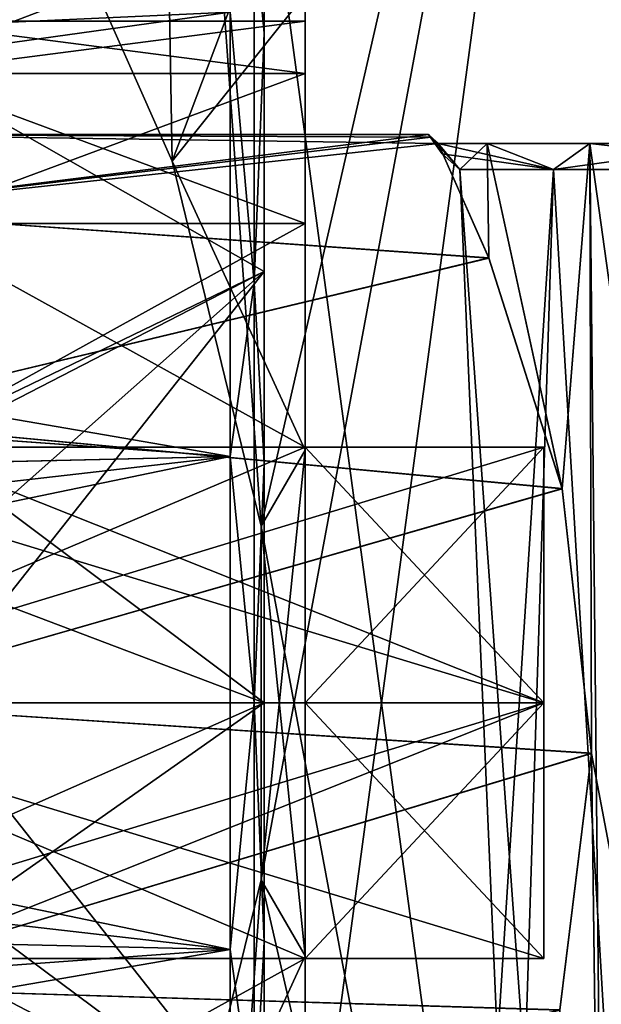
# Model space of a CAD drawing. Header units: millimetres. Extents: x -125 to 171, y -35 to 1363.
# Tile 233 of 256: x 33.35 to 38.47, y 698.35 to 707.01. Entities that reach past the tile are written whole.
import ezdxf

# ---------------------------------------------------------------- set-up
doc = ezdxf.new("R2010")
doc.units = ezdxf.units.MM
doc.header["$LTSCALE"] = 65.185185
for name, color, linetype in [('1613', 7, 'CONTINUOUS'), ('1614', 7, 'CONTINUOUS'), ('1615', 7, 'CONTINUOUS'), ('1616', 7, 'CONTINUOUS'), ('1649', 7, 'CONTINUOUS'), ('1650', 7, 'CONTINUOUS'), ('1653', 7, 'CONTINUOUS'), ('1655', 7, 'CONTINUOUS'), ('1656', 7, 'CONTINUOUS'), ('1663', 7, 'CONTINUOUS'), ('1664', 7, 'CONTINUOUS'), ('1665', 7, 'CONTINUOUS'), ('1666', 7, 'CONTINUOUS'), ('1667', 7, 'CONTINUOUS'), ('1676', 7, 'CONTINUOUS'), ('1677', 7, 'CONTINUOUS'), ('1678', 7, 'CONTINUOUS'), ('1679', 7, 'CONTINUOUS'), ('1680', 7, 'CONTINUOUS'), ('1681', 7, 'CONTINUOUS'), ('1682', 7, 'CONTINUOUS'), ('1683', 7, 'CONTINUOUS'), ('1684', 7, 'CONTINUOUS'), ('1712', 7, 'CONTINUOUS'), ('1714', 7, 'CONTINUOUS'), ('1716', 7, 'CONTINUOUS'), ('1717', 7, 'CONTINUOUS'), ('1999', 7, 'CONTINUOUS')]:
    doc.layers.add(name, color=color, linetype=linetype)

msp = doc.modelspace()

# ---------------------------------------------------------------- linework, layer by layer
at = {"layer": '1613', "linetype": 'CONTINUOUS'}
for points in [[(17.9463, 707.8705, 6.918), (17.2717, 706.2592, 8.2099), (35.2, 707.079, 7.6229), (17.9463, 707.8705, 6.918)], [(17.2717, 706.2592, 8.2099), (16.7211, 704.5018, 9.0994), (35.2, 707.079, 7.6229), (17.2717, 706.2592, 8.2099)], [(35.2, 707.079, 7.6229), (16.7211, 704.5018, 9.0994), (35.2, 703.1696, 9.5055), (35.2, 707.079, 7.6229)], [(16.7211, 704.5018, 9.0994), (16.3815, 702.736, 9.5942), (35.2, 703.1696, 9.5055), (16.7211, 704.5018, 9.0994)], [(16.3815, 702.736, 9.5942), (16.2693, 700.9996, 9.75), (35.2, 703.1696, 9.5055), (16.3815, 702.736, 9.5942)], [(16.2693, 700.9996, 9.75), (16.3813, 699.2653, 9.5944), (35.2, 703.1696, 9.5055), (16.2693, 700.9996, 9.75)], [(35.2, 703.1696, 9.5055), (16.3813, 699.2653, 9.5944), (35.2, 698.8304, 9.5055), (35.2, 703.1696, 9.5055)], [(16.3813, 699.2653, 9.5944), (16.7207, 697.4998, 9.1), (35.2, 698.8304, 9.5055), (16.3813, 699.2653, 9.5944)], [(16.7207, 697.4998, 9.1), (17.2718, 695.7405, 8.2097), (35.2, 698.8304, 9.5055), (16.7207, 697.4998, 9.1)], [(35.2, 698.8304, 9.5055), (17.2718, 695.7405, 8.2097), (35.2, 694.921, 7.6229), (35.2, 698.8304, 9.5055)]]:
    msp.add_3dface(points, dxfattribs=at)
at = {"layer": '1614', "linetype": 'CONTINUOUS'}
for points in [[(35.5, 709.5146, 4.0993), (35.4121, 707.8322, 6.8322), (35.5, 706.8923, 7.3881), (35.5, 709.5146, 4.0993)], [(35.2, 707.079, 7.6229), (35.4121, 704.6975, 8.9266), (35.4121, 707.8322, 6.8322), (35.2, 707.079, 7.6229)], [(35.4121, 707.8322, 6.8322), (35.4121, 704.6975, 8.9266), (35.5, 706.8923, 7.3881), (35.4121, 707.8322, 6.8322)], [(35.2, 707.079, 7.6229), (35.2, 703.1696, 9.5055), (35.4121, 704.6975, 8.9266), (35.2, 707.079, 7.6229)], [(35.5, 706.8923, 7.3881), (35.4121, 704.6975, 8.9266), (35.5, 703.1029, 9.2131), (35.5, 706.8923, 7.3881)], [(35.2, 703.1696, 9.5055), (35.4121, 701, 9.6621), (35.4121, 704.6975, 8.9266), (35.2, 703.1696, 9.5055)], [(35.4121, 704.6975, 8.9266), (35.4121, 701, 9.6621), (35.5, 703.1029, 9.2131), (35.4121, 704.6975, 8.9266)], [(35.2, 703.1696, 9.5055), (35.2, 698.8304, 9.5055), (35.4121, 701, 9.6621), (35.2, 703.1696, 9.5055)], [(35.5, 703.1029, 9.2131), (35.4121, 701, 9.6621), (35.5, 698.8972, 9.2131), (35.5, 703.1029, 9.2131)], [(35.2, 698.8304, 9.5055), (35.4121, 697.3025, 8.9266), (35.4121, 701, 9.6621), (35.2, 698.8304, 9.5055)], [(35.4121, 701, 9.6621), (35.4121, 697.3025, 8.9266), (35.5, 698.8972, 9.2131), (35.4121, 701, 9.6621)], [(35.5, 698.8972, 9.2131), (35.4121, 697.3025, 8.9266), (35.5, 695.1078, 7.3881), (35.5, 698.8972, 9.2131)], [(35.2, 698.8304, 9.5055), (35.2, 694.921, 7.6229), (35.4121, 697.3025, 8.9266), (35.2, 698.8304, 9.5055)]]:
    msp.add_3dface(points, dxfattribs=at)
at = {"layer": '1615', "linetype": 'CONTINUOUS'}
for points in [[(35.5, 709.5146, 4.0993), (35.5, 706.8923, 7.3881), (35.5, 707.841, 5.4555), (35.5, 709.5146, 4.0993)], [(35.5, 706.8922, -7.3881), (35.5, 709.5145, -4.0994), (35.5, 707.841, -5.4555), (35.5, 706.8922, -7.3881)], [(35.5, 707.841, 5.4555), (35.5, 706.8923, 7.3881), (35.5, 704.7965, 7.8835), (35.5, 707.841, 5.4555)], [(35.5, 704.7965, -7.8835), (35.5, 706.8922, -7.3881), (35.5, 707.841, -5.4555), (35.5, 704.7965, -7.8835)], [(35.5, 706.8923, 7.3881), (35.5, 703.1029, 9.2131), (35.5, 704.7965, 7.8835), (35.5, 706.8923, 7.3881)], [(35.5, 703.1028, -9.2131), (35.5, 706.8922, -7.3881), (35.5, 704.7965, -7.8835), (35.5, 703.1028, -9.2131)], [(35.5, 703.1029, 9.2131), (35.5, 701, 8.75), (35.5, 704.7965, 7.8835), (35.5, 703.1029, 9.2131)], [(35.5, 701, -8.75), (35.5, 703.1028, -9.2131), (35.5, 704.7965, -7.8835), (35.5, 701, -8.75)], [(35.5, 703.1029, 9.2131), (35.5, 698.8972, 9.2131), (35.5, 701, 8.75), (35.5, 703.1029, 9.2131)], [(35.5, 698.8971, -9.2131), (35.5, 703.1028, -9.2131), (35.5, 701, -8.75), (35.5, 698.8971, -9.2131)], [(35.5, 701, 8.75), (35.5, 698.8972, 9.2131), (35.5, 697.2035, 7.8835), (35.5, 701, 8.75)], [(35.5, 697.2035, -7.8835), (35.5, 698.8971, -9.2131), (35.5, 701, -8.75), (35.5, 697.2035, -7.8835)], [(35.5, 698.8972, 9.2131), (35.5, 695.1078, 7.3881), (35.5, 697.2035, 7.8835), (35.5, 698.8972, 9.2131)], [(35.5, 695.1077, -7.3881), (35.5, 698.8971, -9.2131), (35.5, 697.2035, -7.8835), (35.5, 695.1077, -7.3881)]]:
    msp.add_3dface(points, dxfattribs=at)
at = {"layer": '1616', "linetype": 'CONTINUOUS'}
for points in [[(32.5, 701, 8.75), (35.5, 697.2035, 7.8835), (30.4, 701, 8.75), (32.5, 701, 8.75)], [(30.4, 701, 8.75), (35.5, 697.2035, 7.8835), (30.4, 699.8654, 8.6761), (30.4, 701, 8.75)], [(32.3, 698.75, -8.4558), (35.5, 701, -8.75), (30.4, 698.75, -8.4558), (32.3, 698.75, -8.4558)], [(30.4, 698.75, -8.4558), (35.5, 701, -8.75), (32.5, 701, -8.75), (30.4, 698.75, -8.4558)], [(35.5, 697.2035, -7.8835), (35.5, 701, -8.75), (32.3, 698.75, -8.4558), (35.5, 697.2035, -7.8835)], [(35.5, 701, 8.75), (35.5, 697.2035, 7.8835), (32.5, 701, 8.75), (35.5, 701, 8.75)], [(30.4, 699.8654, 8.6761), (35.5, 697.2035, 7.8835), (32.3, 698.75, 8.4558), (30.4, 699.8654, 8.6761)], [(32.3, 698.75, 8.4558), (35.5, 697.2035, 7.8835), (32.3, 695.3833, 6.7094), (32.3, 698.75, 8.4558)], [(35.5, 697.2035, -7.8835), (32.3, 698.75, -8.4558), (32.3, 695.3833, -6.7094), (35.5, 697.2035, -7.8835)]]:
    msp.add_3dface(points, dxfattribs=at)
at = {"layer": '1649', "linetype": 'CONTINUOUS'}
for points in [[(17.2718, 706.2595, -8.2098), (17.9467, 707.8713, -6.9172), (35.2, 707.079, -7.6229), (17.2718, 706.2595, -8.2098)], [(35.2, 703.1696, -9.5055), (17.2718, 706.2595, -8.2098), (35.2, 707.079, -7.6229), (35.2, 703.1696, -9.5055)], [(16.7207, 704.5002, -9.1001), (17.2718, 706.2595, -8.2098), (35.2, 703.1696, -9.5055), (16.7207, 704.5002, -9.1001)], [(16.3813, 702.7346, -9.5945), (16.7207, 704.5002, -9.1001), (35.2, 703.1696, -9.5055), (16.3813, 702.7346, -9.5945)], [(35.2, 698.8304, -9.5055), (16.3813, 702.7346, -9.5945), (35.2, 703.1696, -9.5055), (35.2, 698.8304, -9.5055)], [(16.2693, 701.0004, -9.75), (16.3813, 702.7346, -9.5945), (35.2, 698.8304, -9.5055), (16.2693, 701.0004, -9.75)], [(16.3815, 699.264, -9.5942), (16.2693, 701.0004, -9.75), (35.2, 698.8304, -9.5055), (16.3815, 699.264, -9.5942)], [(16.7211, 697.4982, -9.0995), (16.3815, 699.264, -9.5942), (35.2, 698.8304, -9.5055), (16.7211, 697.4982, -9.0995)], [(35.2, 694.921, -7.6229), (16.7211, 697.4982, -9.0995), (35.2, 698.8304, -9.5055), (35.2, 694.921, -7.6229)]]:
    msp.add_3dface(points, dxfattribs=at)
at = {"layer": '1650', "linetype": 'CONTINUOUS'}
for points in [[(35.5, 709.5145, -4.0994), (35.5, 706.8922, -7.3881), (35.4121, 707.8322, -6.8322), (35.5, 709.5145, -4.0994)], [(35.2, 707.079, -7.6229), (35.4121, 707.8322, -6.8322), (35.4121, 704.6975, -8.9266), (35.2, 707.079, -7.6229)], [(35.4121, 707.8322, -6.8322), (35.5, 706.8922, -7.3881), (35.4121, 704.6975, -8.9266), (35.4121, 707.8322, -6.8322)], [(35.2, 703.1696, -9.5055), (35.2, 707.079, -7.6229), (35.4121, 704.6975, -8.9266), (35.2, 703.1696, -9.5055)], [(35.5, 706.8922, -7.3881), (35.5, 703.1028, -9.2131), (35.4121, 704.6975, -8.9266), (35.5, 706.8922, -7.3881)], [(35.2, 703.1696, -9.5055), (35.4121, 704.6975, -8.9266), (35.4121, 701, -9.6621), (35.2, 703.1696, -9.5055)], [(35.4121, 704.6975, -8.9266), (35.5, 703.1028, -9.2131), (35.4121, 701, -9.6621), (35.4121, 704.6975, -8.9266)], [(35.2, 698.8304, -9.5055), (35.2, 703.1696, -9.5055), (35.4121, 701, -9.6621), (35.2, 698.8304, -9.5055)], [(35.5, 703.1028, -9.2131), (35.5, 698.8971, -9.2131), (35.4121, 701, -9.6621), (35.5, 703.1028, -9.2131)], [(35.2, 698.8304, -9.5055), (35.4121, 701, -9.6621), (35.4121, 697.3025, -8.9266), (35.2, 698.8304, -9.5055)], [(35.4121, 701, -9.6621), (35.5, 698.8971, -9.2131), (35.4121, 697.3025, -8.9266), (35.4121, 701, -9.6621)], [(35.5, 698.8971, -9.2131), (35.5, 695.1077, -7.3881), (35.4121, 697.3025, -8.9266), (35.5, 698.8971, -9.2131)], [(35.2, 694.921, -7.6229), (35.2, 698.8304, -9.5055), (35.4121, 697.3025, -8.9266), (35.2, 694.921, -7.6229)]]:
    msp.add_3dface(points, dxfattribs=at)
at = {"layer": '1653', "linetype": 'CONTINUOUS'}
for points in [[(35.5, 707.841, -5.4555), (32.3, 708.928, -3.7025), (32.3, 706.6167, -6.7094), (35.5, 707.841, -5.4555)], [(35.5, 707.841, 5.4555), (32.3, 706.6167, 6.7094), (32.3, 708.928, 3.7025), (35.5, 707.841, 5.4555)], [(35.5, 704.7965, -7.8835), (35.5, 707.841, -5.4555), (32.3, 706.6167, -6.7094), (35.5, 704.7965, -7.8835)], [(35.5, 707.841, 5.4555), (35.5, 704.7965, 7.8835), (32.3, 706.6167, 6.7094), (35.5, 707.841, 5.4555)], [(32.3, 703.25, -8.4558), (35.5, 704.7965, -7.8835), (32.3, 706.6167, -6.7094), (32.3, 703.25, -8.4558)], [(35.5, 704.7965, 7.8835), (32.5, 703.25, 8.4558), (32.3, 706.6167, 6.7094), (35.5, 704.7965, 7.8835)], [(35.5, 704.7965, -7.8835), (32.3, 703.25, -8.4558), (32.5, 703.25, -8.4558), (35.5, 704.7965, -7.8835)], [(35.5, 704.7965, 7.8835), (35.5, 701, 8.75), (32.5, 703.25, 8.4558), (35.5, 704.7965, 7.8835)], [(35.5, 701, -8.75), (35.5, 704.7965, -7.8835), (32.5, 701, -8.75), (35.5, 701, -8.75)], [(35.5, 704.7965, -7.8835), (32.5, 703.25, -8.4558), (32.5, 702.1346, -8.6761), (35.5, 704.7965, -7.8835)], [(35.5, 704.7965, -7.8835), (32.5, 702.1346, -8.6761), (32.5, 701, -8.75), (35.5, 704.7965, -7.8835)], [(35.5, 701, 8.75), (32.5, 702.1346, 8.6761), (32.5, 703.25, 8.4558), (35.5, 701, 8.75)], [(35.5, 701, 8.75), (32.5, 701, 8.75), (32.5, 702.1346, 8.6761), (35.5, 701, 8.75)]]:
    msp.add_3dface(points, dxfattribs=at)
at = {"layer": '1655', "linetype": 'CONTINUOUS'}
for points in [[(36.9658, 705.9791, -0.4568), (36.944, 706), (31.56, 705.3301, -2.5), (36.9658, 705.9791, -0.4568)], [(31.56, 705.3301, -2.5), (36.944, 706), (31.56, 706), (31.56, 705.3301, -2.5)], [(37.0296, 705.9215, -0.8827), (36.9658, 705.9791, -0.4568), (31.56, 705.3301, -2.5), (37.0296, 705.9215, -0.8827)], [(37.4757, 704.9138, -3.1116), (37.0296, 705.9215, -0.8827), (31.56, 705.3301, -2.5), (37.4757, 704.9138, -3.1116)], [(31.56, 703.5, -4.3301), (37.4757, 704.9138, -3.1116), (31.56, 705.3301, -2.5), (31.56, 703.5, -4.3301)], [(38.1215, 702.8831, -4.6319), (37.4757, 704.9138, -3.1116), (31.56, 703.5, -4.3301), (38.1215, 702.8831, -4.6319)], [(31.56, 701, -5), (38.1215, 702.8831, -4.6319), (31.56, 703.5, -4.3301), (31.56, 701, -5)], [(38.3781, 700.556, -4.9802), (38.1215, 702.8831, -4.6319), (31.56, 701, -5), (38.3781, 700.556, -4.9802)], [(31.56, 698.5, -4.3301), (38.3781, 700.556, -4.9802), (31.56, 701, -5), (31.56, 698.5, -4.3301)], [(38.0993, 698.298, -4.2071), (38.3781, 700.556, -4.9802), (31.56, 698.5, -4.3301), (38.0993, 698.298, -4.2071)], [(31.56, 696.6699, -2.5), (38.0993, 698.298, -4.2071), (31.56, 698.5, -4.3301), (31.56, 696.6699, -2.5)]]:
    msp.add_3dface(points, dxfattribs=at)
at = {"layer": '1656', "linetype": 'CONTINUOUS'}
for points in [[(31.56, 706), (36.944, 706), (36.9658, 705.9791, 0.4568), (31.56, 706)], [(37.0296, 705.9215, 0.8827), (31.56, 706), (36.9658, 705.9791, 0.4568), (37.0296, 705.9215, 0.8827)], [(31.56, 706), (37.0296, 705.9215, 0.8827), (31.56, 705.3301, 2.5), (31.56, 706)], [(31.56, 705.3301, 2.5), (37.0296, 705.9215, 0.8827), (37.475, 704.9154, 3.1096), (31.56, 705.3301, 2.5)], [(31.56, 703.5, 4.3301), (31.56, 705.3301, 2.5), (37.475, 704.9154, 3.1096), (31.56, 703.5, 4.3301)], [(38.1209, 702.8857, 4.6308), (31.56, 703.5, 4.3301), (37.475, 704.9154, 3.1096), (38.1209, 702.8857, 4.6308)], [(31.56, 701, 5), (31.56, 703.5, 4.3301), (38.1209, 702.8857, 4.6308), (31.56, 701, 5)], [(38.3781, 700.5575, 4.9804), (31.56, 701, 5), (38.1209, 702.8857, 4.6308), (38.3781, 700.5575, 4.9804)], [(31.56, 698.5, 4.3301), (31.56, 701, 5), (38.3781, 700.5575, 4.9804), (31.56, 698.5, 4.3301)], [(38.0996, 698.2995, 4.208), (31.56, 698.5, 4.3301), (38.3781, 700.5575, 4.9804), (38.0996, 698.2995, 4.208)], [(31.56, 696.6699, 2.5), (31.56, 698.5, 4.3301), (38.0996, 698.2995, 4.208), (31.56, 696.6699, 2.5)]]:
    msp.add_3dface(points, dxfattribs=at)
at = {"layer": '1663', "linetype": 'CONTINUOUS'}
for points in [[(32.3, 707), (32.3, 706.5369, 2.3114), (35.86, 707), (32.3, 707)], [(35.86, 707), (32.3, 706.5369, 2.3114), (35.86, 706.5369, 2.3114), (35.86, 707)], [(32.3, 706.5369, 2.3114), (32.3, 705.2191, 4.2661), (35.86, 706.5369, 2.3114), (32.3, 706.5369, 2.3114)], [(35.86, 706.5369, 2.3114), (32.3, 705.2191, 4.2661), (35.86, 705.2191, 4.266), (35.86, 706.5369, 2.3114)], [(32.3, 705.2191, 4.2661), (32.3, 703.25, 5.5621), (35.86, 705.2191, 4.266), (32.3, 705.2191, 4.2661)], [(35.86, 705.2191, 4.266), (32.3, 703.25, 5.5621), (35.86, 703.25, 5.5621), (35.86, 705.2191, 4.266)], [(32.3, 703.25, 5.5621), (30.56, 701, 6), (35.86, 703.25, 5.5621), (32.3, 703.25, 5.5621)], [(35.86, 703.25, 5.5621), (30.56, 701, 6), (37.96, 703.25, 5.5621), (35.86, 703.25, 5.5621)], [(37.96, 703.25, 5.5621), (30.56, 701, 6), (37.96, 701, 6), (37.96, 703.25, 5.5621)], [(30.56, 698.75, 5.5621), (32.3, 698.75, 5.5621), (37.96, 701, 6), (30.56, 698.75, 5.5621)], [(30.56, 701, 6), (30.56, 698.75, 5.5621), (37.96, 701, 6), (30.56, 701, 6)], [(37.96, 701, 6), (32.3, 698.75, 5.5621), (35.86, 698.75, 5.5621), (37.96, 701, 6)], [(37.96, 698.75, 5.5621), (37.96, 701, 6), (35.86, 698.75, 5.5621), (37.96, 698.75, 5.5621)], [(32.3, 698.75, 5.5621), (32.3, 696.7809, 4.2661), (35.86, 698.75, 5.5621), (32.3, 698.75, 5.5621)], [(35.86, 698.75, 5.5621), (32.3, 696.7809, 4.2661), (35.86, 696.7809, 4.266), (35.86, 698.75, 5.5621)]]:
    msp.add_3dface(points, dxfattribs=at)
at = {"layer": '1664', "linetype": 'CONTINUOUS'}
for points in [[(35.86, 707), (35.86, 706.5369, 2.3114), (35.86, 707.2349, 7.8183), (35.86, 707)], [(35.86, 707), (35.86, 707.2349, 7.8183), (35.86, 707.2349, -7.8183), (35.86, 707)], [(35.86, 707), (35.86, 707.2349, -7.8183), (35.86, 706.5369, -2.3114), (35.86, 707)], [(35.86, 706.5369, 2.3114), (35.86, 705.2191, 4.266), (35.86, 707.2349, 7.8183), (35.86, 706.5369, 2.3114)], [(35.86, 705.2191, 4.266), (35.86, 703.25, 5.5621), (35.86, 707.2349, 7.8183), (35.86, 705.2191, 4.266)], [(35.86, 707.2349, 7.8183), (35.86, 703.25, 5.5621), (35.86, 703.25, 8.4558), (35.86, 707.2349, 7.8183)], [(35.86, 703.2252, 9.7493), (35.86, 707.2349, 7.8183), (35.86, 703.25, 8.4558), (35.86, 703.2252, 9.7493)], [(35.86, 707.2349, -7.8183), (35.86, 703.2252, -9.7493), (35.86, 706.5369, -2.3114), (35.86, 707.2349, -7.8183)], [(35.86, 706.5369, -2.3114), (35.86, 703.2252, -9.7493), (35.86, 705.2191, -4.266), (35.86, 706.5369, -2.3114)], [(35.86, 705.2191, -4.266), (35.86, 703.2252, -9.7493), (35.86, 703.25, -8.4558), (35.86, 705.2191, -4.266)], [(35.86, 703.25, -5.5621), (35.86, 705.2191, -4.266), (35.86, 703.25, -8.4558), (35.86, 703.25, -5.5621)], [(35.86, 701, 8.75), (35.86, 703.2252, 9.7493), (35.86, 703.25, 8.4558), (35.86, 701, 8.75)], [(35.86, 703.25, -8.4558), (35.86, 703.2252, -9.7493), (35.86, 701, -8.75), (35.86, 703.25, -8.4558)], [(35.86, 698.7748, 9.7493), (35.86, 703.2252, 9.7493), (35.86, 701, 8.75), (35.86, 698.7748, 9.7493)], [(35.86, 703.2252, -9.7493), (35.86, 698.7748, -9.7493), (35.86, 701, -8.75), (35.86, 703.2252, -9.7493)], [(35.86, 698.75, 8.4558), (35.86, 698.7748, 9.7493), (35.86, 701, 8.75), (35.86, 698.75, 8.4558)], [(35.86, 701, -8.75), (35.86, 698.7748, -9.7493), (35.86, 698.75, -8.4558), (35.86, 701, -8.75)], [(35.86, 696.7809, 4.266), (35.86, 695.4631, 2.3114), (35.86, 698.7748, 9.7493), (35.86, 696.7809, 4.266)], [(35.86, 696.7809, 4.266), (35.86, 698.7748, 9.7493), (35.86, 698.75, 8.4558), (35.86, 696.7809, 4.266)], [(35.86, 698.7748, 9.7493), (35.86, 695.4631, 2.3114), (35.86, 694.7651, 7.8183), (35.86, 698.7748, 9.7493)], [(35.86, 698.7748, -9.7493), (35.86, 694.7651, -7.8183), (35.86, 698.75, -8.4558), (35.86, 698.7748, -9.7493)], [(35.86, 698.75, 5.5621), (35.86, 696.7809, 4.266), (35.86, 698.75, 8.4558), (35.86, 698.75, 5.5621)], [(35.86, 698.75, -8.4558), (35.86, 694.7651, -7.8183), (35.86, 698.75, -5.5621), (35.86, 698.75, -8.4558)], [(35.86, 698.75, -5.5621), (35.86, 694.7651, -7.8183), (35.86, 696.7809, -4.266), (35.86, 698.75, -5.5621)]]:
    msp.add_3dface(points, dxfattribs=at)
at = {"layer": '1665', "linetype": 'CONTINUOUS'}
for points in [[(33.3974, 708.6807, 6.4037), (35.86, 707.2349, 7.8183), (34.6911, 705.7673, 8.7905), (33.3974, 708.6807, 6.4037)], [(35.86, 707.2349, 7.8183), (35.86, 703.2252, 9.7493), (34.6911, 705.7673, 8.7905), (35.86, 707.2349, 7.8183)], [(34.6911, 705.7673, 8.7905), (35.86, 703.2252, 9.7493), (35.4736, 702.555, 9.8784), (34.6911, 705.7673, 8.7905)], [(35.86, 703.2252, 9.7493), (35.86, 698.7748, 9.7493), (35.4736, 702.555, 9.8784), (35.86, 703.2252, 9.7493)], [(35.4736, 702.555, 9.8784), (35.86, 698.7748, 9.7493), (35.4735, 699.4447, 9.8783), (35.4736, 702.555, 9.8784)], [(35.4735, 699.4447, 9.8783), (35.86, 698.7748, 9.7493), (34.691, 696.2323, 8.7903), (35.4735, 699.4447, 9.8783)], [(35.86, 698.7748, 9.7493), (35.86, 694.7651, 7.8183), (34.691, 696.2323, 8.7903), (35.86, 698.7748, 9.7493)]]:
    msp.add_3dface(points, dxfattribs=at)
at = {"layer": '1666', "linetype": 'CONTINUOUS'}
for points in [[(33.3973, 708.6807, -6.4036), (34.5097, 716, -8.5082), (34.6911, 705.7673, -8.7905), (33.3973, 708.6807, -6.4036)], [(33.3974, 708.6807, 6.4037), (34.6911, 705.7673, 8.7905), (34.5097, 716, 8.5082), (33.3974, 708.6807, 6.4037)], [(34.6911, 705.7673, 8.7905), (35.4736, 702.555, 9.8784), (34.5097, 716, 8.5082), (34.6911, 705.7673, 8.7905)], [(34.5097, 716, 8.5082), (35.4736, 702.555, 9.8784), (38.552, 686, 12.8685), (34.5097, 716, 8.5082)], [(34.5097, 716, -8.5082), (38.552, 716, -12.8685), (34.6911, 705.7673, -8.7905), (34.5097, 716, -8.5082)], [(34.5097, 686, -8.5082), (38.552, 716, -12.8685), (38.552, 686, -12.8685), (34.5097, 686, -8.5082)], [(38.552, 716, -12.8685), (34.5097, 686, -8.5082), (35.4735, 699.4447, -9.8783), (38.552, 716, -12.8685)], [(38.552, 716, 12.8685), (34.5097, 716, 8.5082), (38.552, 686, 12.8685), (38.552, 716, 12.8685)], [(34.6911, 705.7673, -8.7905), (38.552, 716, -12.8685), (35.4736, 702.555, -9.8784), (34.6911, 705.7673, -8.7905)], [(35.4736, 702.555, -9.8784), (38.552, 716, -12.8685), (35.4735, 699.4447, -9.8783), (35.4736, 702.555, -9.8784)], [(35.4736, 702.555, 9.8784), (35.4735, 699.4447, 9.8783), (38.552, 686, 12.8685), (35.4736, 702.555, 9.8784)], [(35.4735, 699.4447, -9.8783), (34.5097, 686, -8.5082), (34.691, 696.2323, -8.7903), (35.4735, 699.4447, -9.8783)], [(35.4735, 699.4447, 9.8783), (34.691, 696.2323, 8.7903), (38.552, 686, 12.8685), (35.4735, 699.4447, 9.8783)]]:
    msp.add_3dface(points, dxfattribs=at)
at = {"layer": '1667', "linetype": 'CONTINUOUS'}
for points in [[(35.86, 707.2349, -7.8183), (33.3973, 708.6807, -6.4036), (34.6911, 705.7673, -8.7905), (35.86, 707.2349, -7.8183)], [(35.86, 703.2252, -9.7493), (35.86, 707.2349, -7.8183), (34.6911, 705.7673, -8.7905), (35.86, 703.2252, -9.7493)], [(35.86, 703.2252, -9.7493), (34.6911, 705.7673, -8.7905), (35.4736, 702.555, -9.8784), (35.86, 703.2252, -9.7493)], [(35.86, 698.7748, -9.7493), (35.86, 703.2252, -9.7493), (35.4735, 699.4447, -9.8783), (35.86, 698.7748, -9.7493)], [(35.86, 703.2252, -9.7493), (35.4736, 702.555, -9.8784), (35.4735, 699.4447, -9.8783), (35.86, 703.2252, -9.7493)], [(35.86, 698.7748, -9.7493), (35.4735, 699.4447, -9.8783), (34.691, 696.2323, -8.7903), (35.86, 698.7748, -9.7493)], [(35.86, 694.7651, -7.8183), (35.86, 698.7748, -9.7493), (34.691, 696.2323, -8.7903), (35.86, 694.7651, -7.8183)]]:
    msp.add_3dface(points, dxfattribs=at)
at = {"layer": '1676', "linetype": 'CONTINUOUS'}
for points in [[(35.86, 701, 8.75), (35.86, 703.25, 8.4558), (37.96, 701, 8.75), (35.86, 701, 8.75)], [(37.96, 701, 8.75), (35.86, 703.25, 8.4558), (37.96, 703.25, 8.4558), (37.96, 701, 8.75)], [(35.86, 698.75, 8.4558), (35.86, 701, 8.75), (37.96, 698.75, 8.4558), (35.86, 698.75, 8.4558)], [(37.96, 698.75, 8.4558), (35.86, 701, 8.75), (37.96, 701, 8.75), (37.96, 698.75, 8.4558)]]:
    msp.add_3dface(points, dxfattribs=at)
at = {"layer": '1677', "linetype": 'CONTINUOUS'}
for points in [[(37.96, 698.75, 5.5621), (35.86, 698.75, 5.5621), (35.86, 698.75, 8.4558), (37.96, 698.75, 5.5621)], [(37.96, 698.75, 5.5621), (35.86, 698.75, 8.4558), (37.96, 698.75, 8.4558), (37.96, 698.75, 5.5621)]]:
    msp.add_3dface(points, dxfattribs=at)
at = {"layer": '1678', "linetype": 'CONTINUOUS'}
for points in [[(37.96, 703.25, 5.5621), (37.96, 701, 6), (37.96, 703.25, 8.4558), (37.96, 703.25, 5.5621)], [(37.96, 701, 6), (37.96, 701, 8.75), (37.96, 703.25, 8.4558), (37.96, 701, 6)], [(37.96, 701, 6), (37.96, 698.75, 5.5621), (37.96, 701, 8.75), (37.96, 701, 6)], [(37.96, 698.75, 5.5621), (37.96, 698.75, 8.4558), (37.96, 701, 8.75), (37.96, 698.75, 5.5621)]]:
    msp.add_3dface(points, dxfattribs=at)
at = {"layer": '1679', "linetype": 'CONTINUOUS'}
for points in [[(37.96, 701, -6), (37.96, 703.25, -5.5621), (37.96, 701, -8.75), (37.96, 701, -6)], [(37.96, 701, -8.75), (37.96, 703.25, -5.5621), (37.96, 703.25, -8.4558), (37.96, 701, -8.75)], [(37.96, 698.75, -5.5621), (37.96, 701, -6), (37.96, 698.75, -8.4558), (37.96, 698.75, -5.5621)], [(37.96, 698.75, -8.4558), (37.96, 701, -6), (37.96, 701, -8.75), (37.96, 698.75, -8.4558)]]:
    msp.add_3dface(points, dxfattribs=at)
at = {"layer": '1680', "linetype": 'CONTINUOUS'}
for points in [[(35.86, 703.25, 5.5621), (37.96, 703.25, 5.5621), (37.96, 703.25, 8.4558), (35.86, 703.25, 5.5621)], [(35.86, 703.25, 8.4558), (35.86, 703.25, 5.5621), (37.96, 703.25, 8.4558), (35.86, 703.25, 8.4558)]]:
    msp.add_3dface(points, dxfattribs=at)
at = {"layer": '1681', "linetype": 'CONTINUOUS'}
for points in [[(32.3, 706.5369, -2.3114), (32.3, 707), (35.86, 706.5369, -2.3114), (32.3, 706.5369, -2.3114)], [(32.3, 707), (35.86, 707), (35.86, 706.5369, -2.3114), (32.3, 707)], [(32.3, 705.2191, -4.2661), (32.3, 706.5369, -2.3114), (35.86, 705.2191, -4.266), (32.3, 705.2191, -4.2661)], [(32.3, 706.5369, -2.3114), (35.86, 706.5369, -2.3114), (35.86, 705.2191, -4.266), (32.3, 706.5369, -2.3114)], [(32.3, 703.25, -5.5621), (32.3, 705.2191, -4.2661), (35.86, 703.25, -5.5621), (32.3, 703.25, -5.5621)], [(32.3, 705.2191, -4.2661), (35.86, 705.2191, -4.266), (35.86, 703.25, -5.5621), (32.3, 705.2191, -4.2661)], [(30.56, 703.25, -5.5621), (32.3, 703.25, -5.5621), (37.96, 701, -6), (30.56, 703.25, -5.5621)], [(30.56, 701, -6), (30.56, 703.25, -5.5621), (37.96, 701, -6), (30.56, 701, -6)], [(32.3, 703.25, -5.5621), (35.86, 703.25, -5.5621), (37.96, 701, -6), (32.3, 703.25, -5.5621)], [(35.86, 703.25, -5.5621), (37.96, 703.25, -5.5621), (37.96, 701, -6), (35.86, 703.25, -5.5621)], [(32.3, 698.75, -5.5621), (30.56, 701, -6), (35.86, 698.75, -5.5621), (32.3, 698.75, -5.5621)], [(35.86, 698.75, -5.5621), (30.56, 701, -6), (37.96, 698.75, -5.5621), (35.86, 698.75, -5.5621)], [(30.56, 701, -6), (37.96, 701, -6), (37.96, 698.75, -5.5621), (30.56, 701, -6)], [(32.3, 696.7809, -4.2661), (32.3, 698.75, -5.5621), (35.86, 696.7809, -4.266), (32.3, 696.7809, -4.2661)], [(32.3, 698.75, -5.5621), (35.86, 698.75, -5.5621), (35.86, 696.7809, -4.266), (32.3, 698.75, -5.5621)]]:
    msp.add_3dface(points, dxfattribs=at)
at = {"layer": '1682', "linetype": 'CONTINUOUS'}
for points in [[(35.86, 698.75, -8.4558), (35.86, 698.75, -5.5621), (37.96, 698.75, -8.4558), (35.86, 698.75, -8.4558)], [(35.86, 698.75, -5.5621), (37.96, 698.75, -5.5621), (37.96, 698.75, -8.4558), (35.86, 698.75, -5.5621)]]:
    msp.add_3dface(points, dxfattribs=at)
at = {"layer": '1683', "linetype": 'CONTINUOUS'}
for points in [[(35.86, 703.25, -8.4558), (35.86, 701, -8.75), (37.96, 703.25, -8.4558), (35.86, 703.25, -8.4558)], [(35.86, 701, -8.75), (37.96, 701, -8.75), (37.96, 703.25, -8.4558), (35.86, 701, -8.75)], [(35.86, 701, -8.75), (35.86, 698.75, -8.4558), (37.96, 701, -8.75), (35.86, 701, -8.75)], [(35.86, 698.75, -8.4558), (37.96, 698.75, -8.4558), (37.96, 701, -8.75), (35.86, 698.75, -8.4558)]]:
    msp.add_3dface(points, dxfattribs=at)
at = {"layer": '1684', "linetype": 'CONTINUOUS'}
for points in [[(35.86, 703.25, -5.5621), (35.86, 703.25, -8.4558), (37.96, 703.25, -5.5621), (35.86, 703.25, -5.5621)], [(37.96, 703.25, -5.5621), (35.86, 703.25, -8.4558), (37.96, 703.25, -8.4558), (37.96, 703.25, -5.5621)]]:
    msp.add_3dface(points, dxfattribs=at)
at = {"layer": '1712', "linetype": 'CONTINUOUS'}
for points in [[(37.551, 698.009), (37.7926, 697.7674, 2.1913), (37.2198, 705.6927), (37.551, 698.009)], [(37.2198, 705.6927), (37.7926, 697.7674, 2.1913), (38.045, 705.6927, 4.1484), (37.2198, 705.6927)], [(37.7926, 697.7674, 2.1913), (38.56, 697, 4.3906), (38.045, 705.6927, 4.1484), (37.7926, 697.7674, 2.1913)], [(38.045, 705.6927, 4.1484), (38.56, 697, 4.3906), (40.3948, 705.6927, 7.6652), (38.045, 705.6927, 4.1484)]]:
    msp.add_3dface(points, dxfattribs=at)
at = {"layer": '1714', "linetype": 'CONTINUOUS'}
for points in [[(37.551, 698.009), (37.2198, 705.6927), (38.045, 705.6927, -4.1484), (37.551, 698.009)], [(37.551, 698.009), (38.045, 705.6927, -4.1484), (37.7926, 697.7674, -2.1913), (37.551, 698.009)], [(38.045, 705.6927, -4.1484), (38.56, 697, -4.3906), (37.7926, 697.7674, -2.1913), (38.045, 705.6927, -4.1484)], [(40.3948, 705.6927, -7.6652), (38.56, 697, -4.3906), (38.045, 705.6927, -4.1484), (40.3948, 705.6927, -7.6652)]]:
    msp.add_3dface(points, dxfattribs=at)
at = {"layer": '1716', "linetype": 'CONTINUOUS'}
for points in [[(36.944, 706), (36.9658, 705.9791, -0.4568), (37.0659, 705.832), (36.944, 706)], [(36.9658, 705.9791, -0.4568), (37.0296, 705.9215, -0.8827), (37.2198, 705.6927), (36.9658, 705.9791, -0.4568)], [(36.9658, 705.9791, -0.4568), (37.2198, 705.6927), (37.0659, 705.832), (36.9658, 705.9791, -0.4568)], [(37.2198, 705.6927), (37.0296, 705.9215, -0.8827), (37.4603, 705.9215, -3.1772), (37.2198, 705.6927)], [(38.045, 705.6927, -4.1484), (37.2198, 705.6927), (37.4603, 705.9215, -3.1772), (38.045, 705.6927, -4.1484)], [(38.3628, 705.9215, -5.3303), (38.045, 705.6927, -4.1484), (37.4603, 705.9215, -3.1772), (38.3628, 705.9215, -5.3303)], [(40.3948, 705.6927, -7.6652), (38.045, 705.6927, -4.1484), (39.6969, 705.9215, -7.2462), (40.3948, 705.6927, -7.6652)], [(39.6969, 705.9215, -7.2462), (38.045, 705.6927, -4.1484), (38.3628, 705.9215, -5.3303), (39.6969, 705.9215, -7.2462)]]:
    msp.add_3dface(points, dxfattribs=at)
at = {"layer": '1717', "linetype": 'CONTINUOUS'}
for points in [[(36.944, 706), (37.0296, 705.9215, 0.8827), (36.9658, 705.9791, 0.4568), (36.944, 706)], [(37.0296, 705.9215, 0.8827), (36.944, 706), (37.0659, 705.832), (37.0296, 705.9215, 0.8827)], [(38.045, 705.6927, 4.1484), (37.0296, 705.9215, 0.8827), (37.0659, 705.832), (38.045, 705.6927, 4.1484)], [(37.0296, 705.9215, 0.8827), (38.045, 705.6927, 4.1484), (37.4603, 705.9215, 3.1773), (37.0296, 705.9215, 0.8827)], [(37.4603, 705.9215, 3.1773), (38.045, 705.6927, 4.1484), (38.3628, 705.9215, 5.3304), (37.4603, 705.9215, 3.1773)], [(38.045, 705.6927, 4.1484), (40.3948, 705.6927, 7.6652), (38.3628, 705.9215, 5.3304), (38.045, 705.6927, 4.1484)], [(38.3628, 705.9215, 5.3304), (40.3948, 705.6927, 7.6652), (39.697, 705.9215, 7.2463), (38.3628, 705.9215, 5.3304)], [(37.2198, 705.6927), (38.045, 705.6927, 4.1484), (37.0659, 705.832), (37.2198, 705.6927)]]:
    msp.add_3dface(points, dxfattribs=at)
at = {"layer": '1999', "linetype": 'CONTINUOUS'}
for points in [[(37.0296, 705.9215, -0.8827), (37.4757, 704.9138, -3.1116), (37.4603, 705.9215, -3.1772), (37.0296, 705.9215, -0.8827)], [(37.475, 704.9154, 3.1096), (37.0296, 705.9215, 0.8827), (37.4603, 705.9215, 3.1773), (37.475, 704.9154, 3.1096)], [(37.4757, 704.9138, -3.1116), (38.1215, 702.8831, -4.6319), (37.4603, 705.9215, -3.1772), (37.4757, 704.9138, -3.1116)], [(38.1215, 702.8831, -4.6319), (38.3628, 705.9215, -5.3303), (37.4603, 705.9215, -3.1772), (38.1215, 702.8831, -4.6319)], [(38.1209, 702.8857, 4.6308), (37.475, 704.9154, 3.1096), (37.4603, 705.9215, 3.1773), (38.1209, 702.8857, 4.6308)], [(38.1209, 702.8857, 4.6308), (37.4603, 705.9215, 3.1773), (38.3628, 705.9215, 5.3304), (38.1209, 702.8857, 4.6308)], [(38.3781, 700.5575, 4.9804), (38.1209, 702.8857, 4.6308), (38.3628, 705.9215, 5.3304), (38.3781, 700.5575, 4.9804)], [(38.1215, 702.8831, -4.6319), (38.3781, 700.556, -4.9802), (38.3628, 705.9215, -5.3303), (38.1215, 702.8831, -4.6319)], [(38.3781, 700.556, -4.9802), (41.1393, 686, -7.7694), (38.3628, 705.9215, -5.3303), (38.3781, 700.556, -4.9802)], [(38.5661, 686, 4.2574), (38.3781, 700.5575, 4.9804), (38.3628, 705.9215, 5.3304), (38.5661, 686, 4.2574)], [(38.5661, 686, 4.2574), (38.3628, 705.9215, 5.3304), (39.697, 705.9215, 7.2463), (38.5661, 686, 4.2574)], [(41.1393, 686, -7.7694), (39.6969, 705.9215, -7.2462), (38.3628, 705.9215, -5.3303), (41.1393, 686, -7.7694)], [(38.3781, 700.556, -4.9802), (38.0993, 698.298, -4.2071), (38.5661, 686, -4.2574), (38.3781, 700.556, -4.9802)], [(38.0996, 698.2995, 4.208), (38.3781, 700.5575, 4.9804), (38.5661, 686, 4.2574), (38.0996, 698.2995, 4.208)], [(38.3781, 700.556, -4.9802), (38.5661, 686, -4.2574), (41.1393, 686, -7.7694), (38.3781, 700.556, -4.9802)]]:
    msp.add_3dface(points, dxfattribs=at)

doc.saveas('drawing.dxf')
